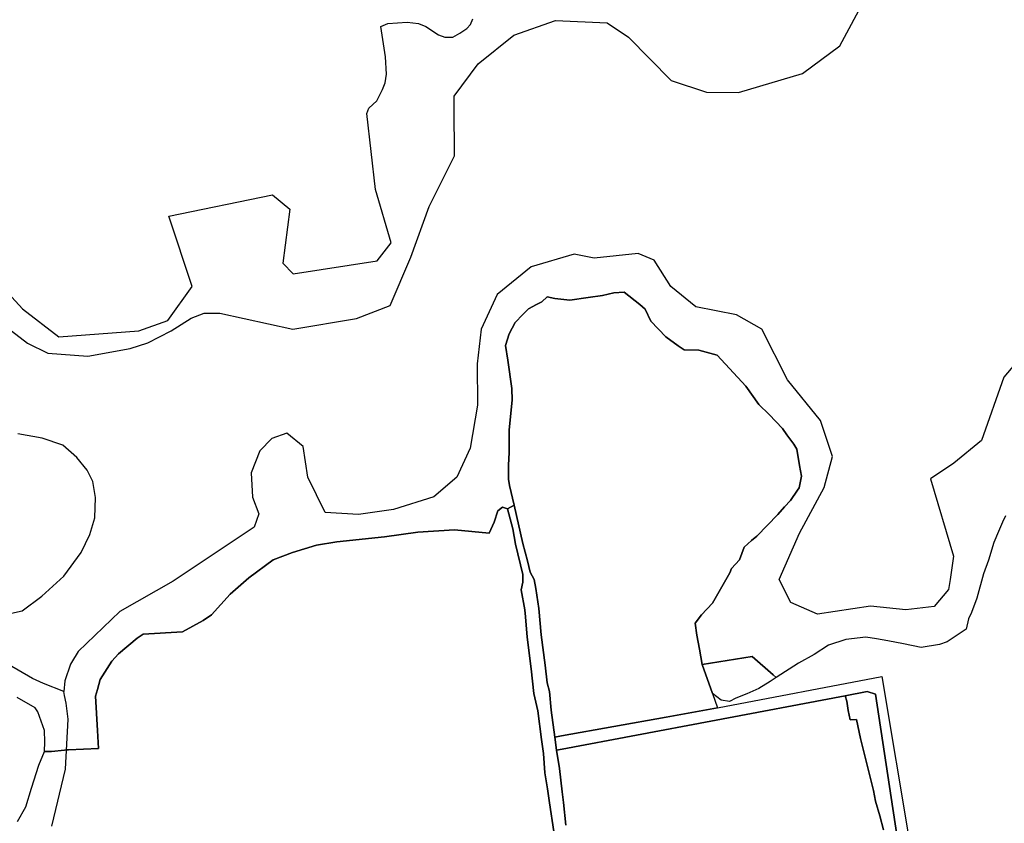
# Model space of a CAD drawing. Extents: x 577960 to 582939, y 6017202 to 6023066.
# Tile 212 of 217: x 581126 to 581598, y 6021968 to 6022353. Entities that reach past the tile are written whole.
import ezdxf

# ---------------------------------------------------------------- set-up
doc = ezdxf.new("R2010")
doc.units = 0
doc.header["$MEASUREMENT"] = 0
doc.linetypes.add('D', pattern=[0])
doc.layers.add('LI__FLUR', color=7, linetype='D')
doc.layers.add('LI__GEWAESSE', color=7, linetype='D')

msp = doc.modelspace()

# ---------------------------------------------------------------- linework, layer by layer
at = {"layer": 'LI__FLUR', "color": 8, "linetype": 'D', "true_color": 0x808080}
for p, q in [((581299.215, 6022349.46), (581302.624, 6022350.989)), ((581302.624, 6022350.989), (581311.88, 6022351.669)), ((581311.88, 6022351.669), (581317.268, 6022351.049)), ((581317.268, 6022351.049), (581320.836, 6022349.59)), ((581340.468, 6022348.55), (581342.207, 6022350.479)), ((581342.207, 6022350.479), (581343.377, 6022353.208)), ((581301.534, 6022335.026), (581299.215, 6022349.46)), ((581320.836, 6022349.59), (581326.914, 6022345.522)), ((581326.914, 6022345.522), (581329.912, 6022344.492)), ((581333.791, 6022344.442), (581337.139, 6022346.291)), ((581337.139, 6022346.291), (581340.468, 6022348.55)), ((581329.912, 6022344.492), (581333.791, 6022344.442)), ((581302.024, 6022326.68), (581301.534, 6022335.026)), ((581301.364, 6022322.532), (581302.024, 6022326.68)), ((581300.064, 6022319.393), (581301.364, 6022322.532)), ((581297.295, 6022313.996), (581300.064, 6022319.393)), ((581293.547, 6022310.387), (581297.295, 6022313.996)), ((581292.577, 6022307.838), (581293.547, 6022310.387)), ((581296.665, 6022271.564), (581292.577, 6022307.838)), ((581304.192, 6022245.945), (581296.665, 6022271.564)), ((581197.775, 6022258.781), (581247.325, 6022269.026)), ((581247.325, 6022269.026), (581255.702, 6022262.039)), ((581255.702, 6022262.039), (581252.363, 6022236.28)), ((581208.86, 6022225.085), (581197.775, 6022258.781)), ((581297.445, 6022237.379), (581304.192, 6022245.945)), ((581257.321, 6022231.152), (581297.445, 6022237.379)), ((581109.251, 6022234.392), (581127.593, 6022214.361)), ((581252.363, 6022236.28), (581257.321, 6022231.152)), ((581197.205, 6022208.733), (581208.86, 6022225.085)), ((581376.332, 6022217.777), (581373.773, 6022216.467)), ((581373.773, 6022216.467), (581376.332, 6022217.777)), ((581378.981, 6022220.156), (581376.332, 6022217.777)), ((581376.332, 6022217.777), (581378.981, 6022220.156)), ((581382.56, 6022219.316), (581378.981, 6022220.156)), ((581378.981, 6022220.156), (581382.56, 6022219.316)), ((581389.717, 6022218.526), (581382.56, 6022219.316)), ((581382.56, 6022219.316), (581389.717, 6022218.526)), ((581398.623, 6022219.776), (581389.717, 6022218.526)), ((581389.717, 6022218.526), (581398.623, 6022219.776)), ((581405.35, 6022220.725), (581398.623, 6022219.776)), ((581398.623, 6022219.776), (581405.35, 6022220.725)), ((581410.848, 6022222.084), (581405.35, 6022220.725)), ((581405.35, 6022220.725), (581410.848, 6022222.084)), ((581415.806, 6022222.404), (581410.848, 6022222.084)), ((581410.848, 6022222.084), (581415.806, 6022222.404)), ((581423.253, 6022216.447), (581415.806, 6022222.404)), ((581415.806, 6022222.404), (581423.253, 6022216.447)), ((581127.593, 6022214.361), (581145.086, 6022201.047)), ((581370.025, 6022214.458), (581367.226, 6022211.679)), ((581367.226, 6022211.679), (581370.025, 6022214.458)), ((581373.773, 6022216.467), (581370.025, 6022214.458)), ((581370.025, 6022214.458), (581373.773, 6022216.467)), ((581425.922, 6022214.248), (581423.253, 6022216.447)), ((581423.253, 6022216.447), (581425.922, 6022214.248)), ((581428.541, 6022208.49), (581425.922, 6022214.248)), ((581425.922, 6022214.248), (581428.541, 6022208.49)), ((581183.301, 6022203.825), (581197.205, 6022208.733)), ((581367.226, 6022211.679), (581363.597, 6022207.911)), ((581363.597, 6022207.911), (581367.226, 6022211.679)), ((581435.818, 6022200.943), (581428.541, 6022208.49)), ((581428.541, 6022208.49), (581435.818, 6022200.943)), ((581145.086, 6022201.047), (581183.301, 6022203.825)), ((581363.597, 6022207.911), (581360.718, 6022202.464)), ((581360.718, 6022202.464), (581363.597, 6022207.911)), ((581360.718, 6022202.464), (581359.049, 6022196.816)), ((581359.049, 6022196.816), (581360.718, 6022202.464)), ((581441.725, 6022196.725), (581435.818, 6022200.943)), ((581435.818, 6022200.943), (581441.725, 6022196.725)), ((581359.049, 6022196.816), (581360.128, 6022189.769)), ((581360.128, 6022189.769), (581359.049, 6022196.816)), ((581444.504, 6022194.736), (581441.725, 6022196.725)), ((581441.725, 6022196.725), (581444.504, 6022194.736)), ((581451.571, 6022194.676), (581444.504, 6022194.736)), ((581444.504, 6022194.736), (581451.571, 6022194.676)), ((581460.318, 6022192.277), (581451.571, 6022194.676)), ((581451.571, 6022194.676), (581460.318, 6022192.277)), ((581360.128, 6022189.769), (581362.078, 6022176.245)), ((581362.078, 6022176.245), (581360.128, 6022189.769)), ((581473.992, 6022177.343), (581460.318, 6022192.277)), ((581460.318, 6022192.277), (581473.992, 6022177.343)), ((581362.078, 6022176.245), (581362.087, 6022170.737)), ((581362.087, 6022170.737), (581362.078, 6022176.245)), ((581480.269, 6022168.527), (581473.992, 6022177.343)), ((581473.992, 6022177.343), (581480.269, 6022168.527)), ((581362.087, 6022170.737), (581360.688, 6022156.394)), ((581360.688, 6022156.394), (581362.087, 6022170.737)), ((581485.177, 6022163.769), (581480.269, 6022168.527)), ((581480.269, 6022168.527), (581485.177, 6022163.769)), ((581491.635, 6022157.092), (581485.177, 6022163.769)), ((581485.177, 6022163.769), (581491.635, 6022157.092)), ((581493.734, 6022154.103), (581491.635, 6022157.092)), ((581491.635, 6022157.092), (581493.734, 6022154.103)), ((581360.688, 6022156.394), (581360.738, 6022145.698)), ((581360.738, 6022145.698), (581360.688, 6022156.394)), ((581497.092, 6022149.645), (581493.734, 6022154.103)), ((581493.734, 6022154.103), (581497.092, 6022149.645)), ((581498.512, 6022147.206), (581497.092, 6022149.645)), ((581497.092, 6022149.645), (581498.512, 6022147.206)), ((581499.741, 6022139.459), (581498.512, 6022147.206)), ((581498.512, 6022147.206), (581499.741, 6022139.459)), ((581360.738, 6022145.698), (581360.378, 6022139.631)), ((581360.378, 6022139.631), (581360.738, 6022145.698)), ((581360.378, 6022139.631), (581360.348, 6022132.814)), ((581360.348, 6022132.814), (581360.378, 6022139.631)), ((581500.691, 6022134.231), (581499.741, 6022139.459)), ((581499.741, 6022139.459), (581500.691, 6022134.231)), ((581499.561, 6022128.704), (581500.691, 6022134.231)), ((581500.691, 6022134.231), (581499.561, 6022128.704)), ((581360.348, 6022132.814), (581360.928, 6022129.815)), ((581360.928, 6022129.815), (581360.348, 6022132.814)), ((581360.928, 6022129.815), (581363.157, 6022120.359)), ((581363.157, 6022120.359), (581360.928, 6022129.815)), ((581498.842, 6022127.644), (581499.561, 6022128.704)), ((581499.561, 6022128.704), (581498.842, 6022127.644)), ((581495.443, 6022122.567), (581498.842, 6022127.644)), ((581498.842, 6022127.644), (581495.443, 6022122.567)), ((581357.509, 6022119.42), (581355.36, 6022117.651)), ((581355.36, 6022117.651), (581357.509, 6022119.42)), ((581359.868, 6022118.72), (581357.509, 6022119.42)), ((581357.509, 6022119.42), (581359.868, 6022118.72)), ((581363.157, 6022120.359), (581359.868, 6022118.72)), ((581359.868, 6022118.72), (581363.157, 6022120.359)), ((581367.245, 6022102.117), (581363.157, 6022120.359)), ((581363.157, 6022120.359), (581367.245, 6022102.117)), ((581489.425, 6022115.87), (581492.594, 6022119.638)), ((581492.594, 6022119.638), (581489.425, 6022115.87)), ((581492.594, 6022119.638), (581495.443, 6022122.567)), ((581495.443, 6022122.567), (581492.594, 6022119.638)), ((581355.36, 6022117.651), (581353.54, 6022112.263)), ((581353.54, 6022112.263), (581355.36, 6022117.651)), ((581359.868, 6022118.72), (581362.417, 6022109.004)), ((581362.417, 6022109.004), (581359.868, 6022118.72)), ((581479.399, 6022105.604), (581489.425, 6022115.87)), ((581489.425, 6022115.87), (581479.399, 6022105.604)), ((581598.481, 6022115.258), (581596.972, 6022112.23)), ((581353.54, 6022112.263), (581351.221, 6022107.045)), ((581351.221, 6022107.045), (581353.54, 6022112.263)), ((581596.972, 6022112.23), (581595.022, 6022107.812)), ((581300.972, 6022105.177), (581278.121, 6022102.798)), ((581278.121, 6022102.798), (581300.972, 6022105.177)), ((581316.985, 6022107.535), (581300.972, 6022105.177)), ((581300.972, 6022105.177), (581316.985, 6022107.535)), ((581334.498, 6022108.605), (581316.985, 6022107.535)), ((581316.985, 6022107.535), (581334.498, 6022108.605)), ((581351.221, 6022107.045), (581334.498, 6022108.605)), ((581334.498, 6022108.605), (581351.221, 6022107.045)), ((581362.417, 6022109.004), (581363.706, 6022101.777)), ((581363.706, 6022101.777), (581362.417, 6022109.004)), ((581476.8, 6022103.515), (581479.399, 6022105.604)), ((581479.399, 6022105.604), (581476.8, 6022103.515)), ((581595.022, 6022107.812), (581592.903, 6022102.544)), ((581268.525, 6022101.189), (581256.909, 6022097.83)), ((581256.909, 6022097.83), (581268.525, 6022101.189)), ((581278.121, 6022102.798), (581268.525, 6022101.189)), ((581268.525, 6022101.189), (581278.121, 6022102.798)), ((581363.706, 6022101.777), (581367.195, 6022087.224)), ((581367.195, 6022087.224), (581363.706, 6022101.777)), ((581369.464, 6022093.721), (581367.245, 6022102.117)), ((581367.245, 6022102.117), (581369.464, 6022093.721)), ((581470.993, 6022094.299), (581473.342, 6022100.346)), ((581473.342, 6022100.346), (581470.993, 6022094.299)), ((581473.342, 6022100.346), (581476.8, 6022103.515)), ((581476.8, 6022103.515), (581473.342, 6022100.346)), ((581592.903, 6022102.544), (581590.224, 6022094.088)), ((581256.909, 6022097.83), (581247.773, 6022094.212)), ((581247.773, 6022094.212), (581256.909, 6022097.83)), ((581247.773, 6022094.212), (581235.988, 6022085.556)), ((581235.988, 6022085.556), (581247.773, 6022094.212)), ((581370.713, 6022088.403), (581369.464, 6022093.721)), ((581369.464, 6022093.721), (581370.713, 6022088.403)), ((581467.274, 6022090.121), (581470.993, 6022094.299)), ((581470.993, 6022094.299), (581467.274, 6022090.121)), ((581590.224, 6022094.088), (581587.885, 6022087.461)), ((581367.195, 6022087.224), (581367.225, 6022083.555)), ((581367.225, 6022083.555), (581367.195, 6022087.224)), ((581372.702, 6022084.855), (581370.713, 6022088.403)), ((581370.713, 6022088.403), (581372.702, 6022084.855)), ((581458.168, 6022073.568), (581466.374, 6022087.952)), ((581466.374, 6022087.952), (581458.168, 6022073.568)), ((581466.374, 6022087.952), (581467.274, 6022090.121)), ((581467.274, 6022090.121), (581466.374, 6022087.952)), ((581587.885, 6022087.461), (581584.726, 6022075.816)), ((581235.988, 6022085.556), (581227.071, 6022077.86)), ((581227.071, 6022077.86), (581235.988, 6022085.556)), ((581367.225, 6022083.555), (581366.445, 6022079.907)), ((581366.445, 6022079.907), (581367.225, 6022083.555)), ((581373.552, 6022080.566), (581372.702, 6022084.855)), ((581372.702, 6022084.855), (581373.552, 6022080.566)), ((581227.071, 6022077.86), (581218.185, 6022067.944)), ((581218.185, 6022067.944), (581227.071, 6022077.86)), ((581366.445, 6022079.907), (581368.264, 6022070.271)), ((581368.264, 6022070.271), (581366.445, 6022079.907)), ((581374.911, 6022070.871), (581373.552, 6022080.566)), ((581373.552, 6022080.566), (581374.911, 6022070.871)), ((581452.79, 6022067.891), (581458.168, 6022073.568)), ((581458.168, 6022073.568), (581452.79, 6022067.891)), ((581584.726, 6022075.816), (581582.147, 6022068.969)), ((581218.185, 6022067.944), (581214.246, 6022065.245)), ((581214.246, 6022065.245), (581218.185, 6022067.944)), ((581368.264, 6022070.271), (581368.534, 6022067.032)), ((581368.534, 6022067.032), (581368.264, 6022070.271)), ((581368.534, 6022067.032), (581369.363, 6022057.257)), ((581369.363, 6022057.257), (581368.534, 6022067.032)), ((581376.061, 6022058.406), (581374.911, 6022070.871)), ((581374.911, 6022070.871), (581376.061, 6022058.406)), ((581449.801, 6022063.913), (581452.79, 6022067.891)), ((581452.79, 6022067.891), (581449.801, 6022063.913)), ((581582.147, 6022068.969), (581580.768, 6022066.06)), ((581214.246, 6022065.245), (581204.22, 6022059.778)), ((581204.22, 6022059.778), (581214.246, 6022065.245)), ((581450.67, 6022058.235), (581449.801, 6022063.913)), ((581449.801, 6022063.913), (581450.67, 6022058.235)), ((581580.768, 6022066.06), (581579.528, 6022061.082)), ((581185.478, 6022058.609), (581182.639, 6022056.739)), ((581182.639, 6022056.739), (581185.478, 6022058.609)), ((581204.22, 6022059.778), (581185.478, 6022058.609)), ((581185.478, 6022058.609), (581204.22, 6022059.778)), ((581377.96, 6022043.762), (581376.061, 6022058.406)), ((581376.061, 6022058.406), (581377.96, 6022043.762)), ((581451.92, 6022051.458), (581450.67, 6022058.235)), ((581450.67, 6022058.235), (581451.92, 6022051.458)), ((581579.528, 6022061.082), (581570.562, 6022054.985)), ((581182.639, 6022056.739), (581173.703, 6022049.183)), ((581173.703, 6022049.183), (581182.639, 6022056.739)), ((581369.363, 6022057.257), (581371.302, 6022042.063)), ((581371.302, 6022042.063), (581369.363, 6022057.257)), ((581513.705, 6022053.416), (581506.858, 6022048.898)), ((581521.942, 6022056.165), (581513.705, 6022053.416)), ((581531.488, 6022057.194), (581521.942, 6022056.165)), ((581536.646, 6022056.415), (581531.488, 6022057.194)), ((581542.113, 6022055.475), (581536.646, 6022056.415)), ((581549.52, 6022054.025), (581542.113, 6022055.475)), ((581557.997, 6022052.356), (581549.52, 6022054.025)), ((581566.783, 6022053.715), (581557.997, 6022052.356)), ((581570.562, 6022054.985), (581566.783, 6022053.715)), ((581173.703, 6022049.183), (581170.414, 6022045.804)), ((581170.414, 6022045.804), (581173.703, 6022049.183)), ((581453.189, 6022044.081), (581451.92, 6022051.458)), ((581451.92, 6022051.458), (581453.189, 6022044.081)), ((581506.858, 6022048.898), (581499.291, 6022044.8)), ((581170.414, 6022045.804), (581164.936, 6022036.898)), ((581164.936, 6022036.898), (581170.414, 6022045.804)), ((581378.989, 6022035.286), (581377.96, 6022043.762)), ((581377.96, 6022043.762), (581378.989, 6022035.286)), ((581477.06, 6022047.969), (581453.189, 6022044.081)), ((581453.189, 6022044.081), (581477.06, 6022047.969)), ((581458.037, 6022030.257), (581453.189, 6022044.081)), ((581453.189, 6022044.081), (581458.037, 6022030.257)), ((581487.086, 6022039.153), (581477.06, 6022047.969)), ((581477.06, 6022047.969), (581487.086, 6022039.153)), ((581499.291, 6022044.8), (581488.535, 6022037.883)), ((581371.302, 6022042.063), (581372.602, 6022030.258)), ((581372.602, 6022030.258), (581371.302, 6022042.063)), ((581488.535, 6022037.883), (581487.086, 6022039.153)), ((581487.086, 6022039.153), (581488.535, 6022037.883)), ((581164.936, 6022036.898), (581163.556, 6022032.131)), ((581163.556, 6022032.131), (581164.936, 6022036.898)), ((581380.049, 6022031.258), (581378.989, 6022035.286)), ((581378.989, 6022035.286), (581380.049, 6022031.258)), ((581460.436, 6022023.43), (581539.184, 6022038.432)), ((581485.686, 6022036.044), (581480.298, 6022032.686)), ((581488.535, 6022037.883), (581485.686, 6022036.044)), ((581539.184, 6022038.432), (581555.289, 6021942.35)), ((581163.556, 6022032.131), (581162.667, 6022029.042)), ((581162.667, 6022029.042), (581163.556, 6022032.131)), ((581372.602, 6022030.258), (581374.401, 6022022.012)), ((581374.401, 6022022.012), (581372.602, 6022030.258)), ((581380.858, 6022022.302), (581380.049, 6022031.258)), ((581380.049, 6022031.258), (581380.858, 6022022.302)), ((581457.347, 6022017.093), (581521.701, 6022029.207)), ((581521.701, 6022029.207), (581457.347, 6022017.093)), ((581462.305, 6022026.988), (581458.037, 6022030.257)), ((581458.037, 6022030.257), (581460.436, 6022023.43)), ((581474.491, 6022030.047), (581469.213, 6022028.098)), ((581480.298, 6022032.686), (581474.491, 6022030.047)), ((581521.701, 6022029.207), (581532.187, 6022031.176)), ((581532.187, 6022031.176), (581521.701, 6022029.207)), ((581522.371, 6022026.518), (581521.701, 6022029.207)), ((581521.701, 6022029.207), (581522.371, 6022026.518)), ((581532.187, 6022031.176), (581536.196, 6022029.866)), ((581536.196, 6022029.866), (581532.187, 6022031.176)), ((581536.196, 6022029.866), (581553.85, 6021913.631)), ((581553.85, 6021913.631), (581536.196, 6022029.866)), ((581133.738, 6022023.455), (581125.042, 6022028.333)), ((581162.667, 6022029.042), (581163.616, 6022012.599)), ((581163.616, 6022012.599), (581162.667, 6022029.042)), ((581466.194, 6022026.399), (581462.305, 6022026.988)), ((581469.213, 6022028.098), (581466.194, 6022026.399)), ((581523.101, 6022022.15), (581522.371, 6022026.518)), ((581522.371, 6022026.518), (581523.101, 6022022.15)), ((581134.948, 6022021.426), (581133.738, 6022023.455)), ((581138.176, 6022012.56), (581134.948, 6022021.426)), ((581374.401, 6022022.012), (581376.26, 6022008.188)), ((581376.26, 6022008.188), (581374.401, 6022022.012)), ((581382.598, 6022009.337), (581380.858, 6022022.302)), ((581380.858, 6022022.302), (581382.598, 6022009.337)), ((581457.018, 6022022.81), (581435.886, 6022018.982)), ((581435.886, 6022018.982), (581457.018, 6022022.81)), ((581460.436, 6022023.43), (581457.018, 6022022.81)), ((581457.018, 6022022.81), (581460.436, 6022023.43)), ((581524.07, 6022017.722), (581523.101, 6022022.15)), ((581523.101, 6022022.15), (581524.07, 6022017.722)), ((581435.886, 6022018.982), (581385.846, 6022009.927)), ((581385.846, 6022009.927), (581435.886, 6022018.982)), ((581386.086, 6022003.69), (581457.347, 6022017.093)), ((581457.347, 6022017.093), (581386.086, 6022003.69)), ((581527.059, 6022017.791), (581524.07, 6022017.722)), ((581524.07, 6022017.722), (581527.059, 6022017.791)), ((581528.958, 6022008.725), (581527.059, 6022017.791)), ((581527.059, 6022017.791), (581528.958, 6022008.725)), ((581138.366, 6022007.082), (581138.176, 6022012.56)), ((581163.616, 6022012.599), (581164.126, 6022003.873)), ((581164.126, 6022003.873), (581163.616, 6022012.599)), ((581138.216, 6022002.524), (581138.366, 6022007.082)), ((581376.26, 6022008.188), (581377.15, 6022001.541)), ((581377.15, 6022001.541), (581376.26, 6022008.188)), ((581385.846, 6022009.927), (581382.598, 6022009.337)), ((581382.598, 6022009.337), (581385.846, 6022009.927)), ((581382.598, 6022009.337), (581383.417, 6022003.19)), ((581383.417, 6022003.19), (581382.598, 6022009.337)), ((581535.266, 6021983.825), (581528.958, 6022008.725)), ((581528.958, 6022008.725), (581535.266, 6021983.825)), ((581135.547, 6021996.006), (581138.216, 6022002.524)), ((581141.555, 6022002.574), (581138.216, 6022002.524)), ((581138.216, 6022002.524), (581141.555, 6022002.574)), ((581147.718, 6022003.21), (581141.555, 6022002.574)), ((581141.555, 6022002.574), (581147.718, 6022003.21)), ((581148.422, 6022003.283), (581147.718, 6022003.21)), ((581147.718, 6022003.21), (581148.422, 6022003.283)), ((581149.728, 6022003.332), (581148.422, 6022003.283)), ((581148.422, 6022003.283), (581149.728, 6022003.332)), ((581164.126, 6022003.873), (581149.728, 6022003.332)), ((581149.728, 6022003.332), (581164.126, 6022003.873)), ((581377.15, 6022001.541), (581377.86, 6021992.334)), ((581377.86, 6021992.334), (581377.15, 6022001.541)), ((581383.417, 6022003.19), (581386.086, 6022003.69)), ((581386.086, 6022003.69), (581383.417, 6022003.19)), ((581384.777, 6021994.283), (581383.417, 6022003.19)), ((581383.417, 6022003.19), (581384.777, 6021994.283)), ((581131.949, 6021984.961), (581135.547, 6021996.006)), ((581377.86, 6021992.334), (581379.039, 6021984.607)), ((581379.039, 6021984.607), (581377.86, 6021992.334)), ((581386.156, 6021983.188), (581384.777, 6021994.283)), ((581384.777, 6021994.283), (581386.156, 6021983.188)), ((581129.23, 6021975.964), (581131.949, 6021984.961)), ((581379.039, 6021984.607), (581380.059, 6021977.94)), ((581380.059, 6021977.94), (581379.039, 6021984.607)), ((581386.706, 6021978.159), (581386.156, 6021983.188)), ((581386.156, 6021983.188), (581386.706, 6021978.159)), ((581536.216, 6021978.707), (581535.266, 6021983.825)), ((581535.266, 6021983.825), (581536.216, 6021978.707)), ((581380.059, 6021977.94), (581382.148, 6021964.235)), ((581382.148, 6021964.235), (581380.059, 6021977.94)), ((581387.906, 6021967.254), (581386.706, 6021978.159)), ((581386.706, 6021978.159), (581387.906, 6021967.254)), ((581538.215, 6021971.68), (581536.216, 6021978.707)), ((581536.216, 6021978.707), (581538.215, 6021971.68)), ((581125.332, 6021968.997), (581129.23, 6021975.964)), ((581539.965, 6021964.932), (581538.215, 6021971.68)), ((581538.215, 6021971.68), (581539.965, 6021964.932))]:
    msp.add_line(p, q, dxfattribs=at)
at = {"layer": 'LI__GEWAESSE', "color": 161, "linetype": 'D', "true_color": 0x55aaff}
for p, q in [((581519.055, 6022340.262), (581533.998, 6022368.13)), ((581363.019, 6022345.361), (581382.871, 6022352.378)), ((581382.871, 6022352.378), (581407.65, 6022351.368)), ((581407.65, 6022351.368), (581417.926, 6022344.501)), ((581345.826, 6022331.667), (581363.019, 6022345.361)), ((581417.926, 6022344.501), (581438.278, 6022323.7)), ((581501.162, 6022326.968), (581519.055, 6022340.262)), ((581334.43, 6022316.174), (581345.826, 6022331.667)), ((581470.574, 6022317.872), (581501.162, 6022326.968)), ((581438.278, 6022323.7), (581455.211, 6022318.052)), ((581455.211, 6022318.052), (581470.574, 6022317.872)), ((581334.45, 6022310.7), (581334.43, 6022316.174)), ((581334.53, 6022287.686), (581334.45, 6022310.7)), ((581322.435, 6022263.297), (581334.53, 6022287.686)), ((581313.638, 6022239.108), (581322.435, 6022263.297)), ((581303.742, 6022216.018), (581313.638, 6022239.108)), ((581391.906, 6022240.506), (581371.215, 6022234.509)), ((581401.402, 6022238.707), (581391.906, 6022240.506)), ((581422.494, 6022240.806), (581401.402, 6022238.707)), ((581430.19, 6022237.707), (581422.494, 6022240.806)), ((581438.087, 6022225.112), (581430.19, 6022237.707)), ((581371.215, 6022234.509), (581354.921, 6022221.315)), ((581450.082, 6022215.416), (581438.087, 6022225.112)), ((581354.921, 6022221.315), (581347.324, 6022204.722)), ((581287.549, 6022209.721), (581303.742, 6022216.018)), ((581469.574, 6022211.518), (581450.082, 6022215.416)), ((581198.813, 6022203.783), (581208.399, 6022210.001)), ((581208.399, 6022210.001), (581214.617, 6022212.333)), ((581214.617, 6022212.333), (581222.131, 6022212.337)), ((581222.131, 6022212.337), (581257.161, 6022204.723)), ((581257.161, 6022204.723), (581287.549, 6022209.721)), ((581481.769, 6022204.621), (581469.574, 6022211.518)), ((581118.318, 6022207.024), (581130.089, 6022197.922)), ((581187.672, 6022198.083), (581198.813, 6022203.783)), ((581347.324, 6022204.722), (581345.425, 6022188.129)), ((581493.964, 6022180.431), (581481.769, 6022204.621)), ((581130.089, 6022197.922), (581139.742, 6022193.161)), ((581159.001, 6022191.73), (581179.148, 6022195.352)), ((581179.148, 6022195.352), (581187.672, 6022198.083)), ((581139.742, 6022193.161), (581159.001, 6022191.73)), ((581345.425, 6022188.129), (581345.525, 6022168.238)), ((581602.82, 6022187.827), (581597.622, 6022181.729)), ((581509.858, 6022160.939), (581493.964, 6022180.431)), ((581597.622, 6022181.729), (581586.926, 6022151.343)), ((581345.525, 6022168.238), (581342.126, 6022147.647)), ((581515.555, 6022143.747), (581509.858, 6022160.939)), ((581137.151, 6022152.485), (581125.492, 6022154.557)), ((581146.996, 6022149.116), (581137.151, 6022152.485)), ((581247.105, 6022152.346), (581241.267, 6022146.489)), ((581254.312, 6022154.865), (581247.105, 6022152.346)), ((581262.058, 6022148.448), (581254.312, 6022154.865)), ((581153.732, 6022143.158), (581146.996, 6022149.116)), ((581264.257, 6022133.754), (581262.058, 6022148.448)), ((581342.126, 6022147.647), (581335.728, 6022133.853)), ((581586.926, 6022151.343), (581573.632, 6022140.547)), ((581158.655, 6022137.199), (581153.732, 6022143.158)), ((581241.267, 6022146.489), (581237.188, 6022135.873)), ((581511.557, 6022128.853), (581515.555, 6022143.747)), ((581573.632, 6022140.547), (581562.536, 6022133.051)), ((581161.392, 6022131.694), (581158.655, 6022137.199)), ((581237.188, 6022135.873), (581237.868, 6022124.169)), ((581272.554, 6022116.961), (581264.257, 6022133.754)), ((581335.728, 6022133.853), (581324.633, 6022124.457)), ((581562.536, 6022133.051), (581573.532, 6022095.967)), ((581162.699, 6022124.159), (581161.392, 6022131.694)), ((581499.762, 6022107.063), (581511.557, 6022128.853)), ((581162.337, 6022114.418), (581162.699, 6022124.159)), ((581237.868, 6022124.169), (581240.857, 6022116.272)), ((581324.633, 6022124.457), (581305.341, 6022118.26)), ((581159.95, 6022106.368), (581162.337, 6022114.418)), ((581240.857, 6022116.272), (581238.548, 6022109.875)), ((581288.647, 6022115.962), (581272.554, 6022116.961)), ((581305.341, 6022118.26), (581288.647, 6022115.962)), ((581238.548, 6022109.875), (581199.883, 6022084.077)), ((581155.805, 6022097.818), (581159.95, 6022106.368)), ((581490.065, 6022084.872), (581499.762, 6022107.063)), ((581147.514, 6022086.418), (581155.805, 6022097.818)), ((581573.532, 6022095.967), (581571.862, 6022084.831)), ((581136.892, 6022076.832), (581147.514, 6022086.418)), ((581199.883, 6022084.077), (581174.293, 6022069.583)), ((581495.663, 6022073.777), (581490.065, 6022084.872)), ((581571.862, 6022084.831), (581571.132, 6022079.974)), ((581127.565, 6022069.837), (581136.892, 6022076.832)), ((581571.132, 6022079.974), (581564.235, 6022071.977)), ((581508.358, 6022068.179), (581495.663, 6022073.777)), ((581533.748, 6022072.077), (581508.358, 6022068.179)), ((581550.741, 6022070.378), (581533.748, 6022072.077)), ((581564.235, 6022071.977), (581550.741, 6022070.378)), ((581117.367, 6022067.546), (581127.565, 6022069.837)), ((581174.293, 6022069.583), (581154.284, 6022050.378)), ((581154.284, 6022050.378), (581151.127, 6022045.129)), ((581132.396, 6022037.486), (581114.45, 6022047.805)), ((581150.637, 6022044.314), (581147.875, 6022036.365)), ((581151.127, 6022045.129), (581150.637, 6022044.314)), ((581137.78, 6022035.019), (581132.396, 6022037.486)), ((581147.477, 6022031.192), (581137.78, 6022035.019)), ((581147.875, 6022036.365), (581147.477, 6022031.192))]:
    msp.add_line(p, q, dxfattribs=at)
at = {"layer": 'LI__GEWAESSE', "color": 161, "linetype": 'D', "true_color": 0x56aaff}
for p, q in [((581147.857, 6022029.26), (581147.477, 6022031.192)), ((581148.559, 6022025.69), (581147.857, 6022029.26)), ((581149.55, 6022017.989), (581148.559, 6022025.69)), ((581148.203, 6021994.016), (581149.55, 6022017.989)), ((581141.67, 6021966.792), (581148.203, 6021994.016))]:
    msp.add_line(p, q, dxfattribs=at)

doc.saveas('drawing.dxf')
